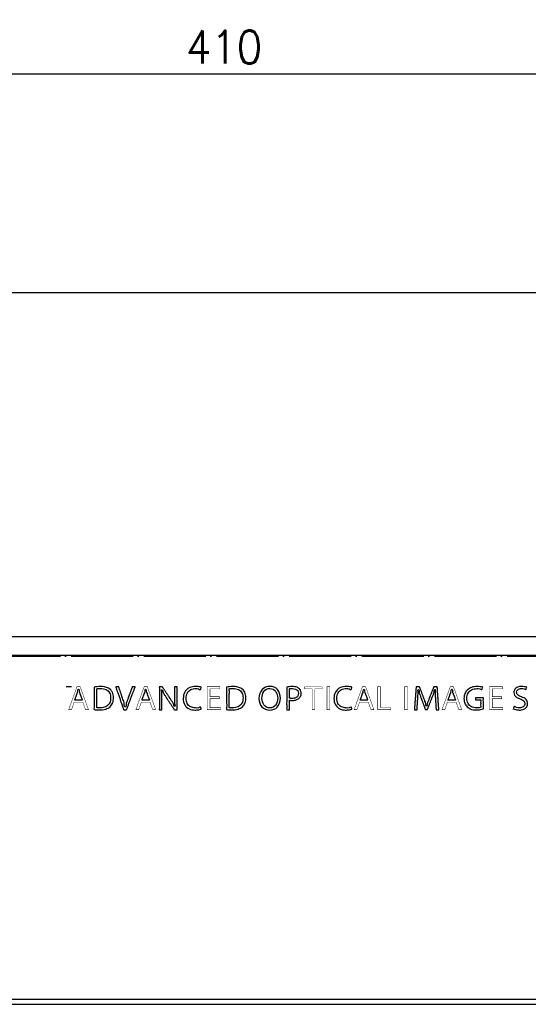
# Model space of a CAD drawing. Header units: inches. Extents: x -119 to 916, y -375 to 403.
# Tile 4 of 24: x 366 to 465, y -67 to 123. Entities that reach past the tile are written whole.
import ezdxf

# ---------------------------------------------------------------- set-up
doc = ezdxf.new("R2010")
doc.units = ezdxf.units.IN
doc.linetypes.add('DOT_CENTER', pattern=[14, 12, -1, 0, -1])
doc.layers.add('$DDT_AUDIT_GENERATED__3C_', color=7, linetype='Continuous')
doc.layers.add('1', color=7, linetype='Continuous')
doc.styles.add('CONVERTER_11', font='txt.shx', dxfattribs={"width": 0.9})
doc.dimstyles.new('ME10_DIM_10', dxfattribs={"dimtxt": 6.4, "dimasz": 7, "dimexe": 1.4, "dimexo": 2, "dimgap": 2, "dimtad": 1, "dimdec": 3, "dimdsep": 46, "dimtxsty": 'CONVERTER_11', "dimsah": 1, "dimcen": 0.09, "dimclrd": 2, "dimclre": 2, "dimclrt": 4, "dimadec": 0, "dimazin": 0, "dimtfac": 1, "dimtdec": 4, "dimtix": 1, "dimtmove": 0, "dimatfit": 3, "dimfxl": 1, "dimtolj": 1, "dimtzin": 0, "dimarcsym": 0})

# ---------------------------------------------------------------- blocks, each defined once
blk = doc.blocks.new('*D1')
at = {"layer": '1', "color": 2, "linetype": 'Continuous'}
for p, q in [((200, 71.88), (200, 114.36)), ((200, 112.96), (610, 112.96)), ((610, 65.72), (610, 114.36))]:
    blk.add_line(p, q, dxfattribs=at)
at = {"layer": '1', "color": 2}
for points in [[(207, 113.89), (207, 112.04), (200, 112.96)], [(603, 112.04), (603, 113.89), (610, 112.96)]]:
    blk.add_solid(points, dxfattribs=at)
at = {"layer": '1', "color": 4, "insert": (398.28, 114.96), "char_height": 6.4, "attachment_point": 7, "rotation": 0.0001, "line_spacing_factor": 0.60024, "style": 'CONVERTER_11'}
blk.add_mtext('410', dxfattribs=at)

msp = doc.modelspace()

# ---------------------------------------------------------------- linework, layer by layer
at = {"layer": '$DDT_AUDIT_GENERATED__3C_', "color": 7, "linetype": 'Continuous', "const_width": 0.09}
for points in [[(379.3909, -10.3614), (378.8266, -10.3614), (378.3009, -8.9144), (376.6021, -8.9144), (376.0891, -10.3614), (375.5441, -10.3614), (377.1599, -5.8986), (377.7752, -5.8986), (379.3909, -10.3614)], [(392.4216, -10.3614), (391.8573, -10.3614), (391.3316, -8.9144), (389.6328, -8.9144), (389.1198, -10.3614), (388.5748, -10.3614), (390.1906, -5.8986), (390.8059, -5.8986), (392.4216, -10.3614)], [(404.9976, -10.3614), (402.4203, -10.3614), (402.4203, -5.8986), (404.8883, -5.8986), (404.8883, -6.3086), (402.9522, -6.3086), (402.9522, -7.8196), (404.7729, -7.8196), (404.7729, -8.2234), (402.9522, -8.2234), (402.9522, -9.9514), (404.9976, -9.9514), (404.9976, -10.3614)], [(424.7424, -6.3141), (423.2996, -6.3141), (423.2996, -10.3614), (422.7677, -10.3614), (422.7677, -6.3141), (421.3314, -6.3141), (421.3314, -5.9041), (424.7424, -5.9041), (424.7424, -6.3141)], [(425.6602, -5.8986), (426.1921, -5.8986), (426.1921, -10.3614), (425.6602, -10.3614), (425.6602, -5.8986)], [(434.7652, -10.3614), (434.2009, -10.3614), (433.6752, -8.9144), (431.9764, -8.9144), (431.4634, -10.3614), (430.9184, -10.3614), (432.5342, -5.8986), (433.1494, -5.8986), (434.7652, -10.3614)], [(438.0294, -10.3614), (435.478, -10.3614), (435.478, -5.8986), (436.0099, -5.8986), (436.0099, -9.9452), (438.0294, -9.9452), (438.0294, -10.3614)], [(440.73, -5.8986), (441.2619, -5.8986), (441.2619, -10.3614), (440.73, -10.3614), (440.73, -5.8986)], [(451.8039, -10.3614), (451.2396, -10.3614), (450.7139, -8.9144), (449.0151, -8.9144), (448.5021, -10.3614), (447.9571, -10.3614), (449.5729, -5.8986), (450.1882, -5.8986), (451.8039, -10.3614)], [(459.7755, -10.3614), (457.1982, -10.3614), (457.1982, -5.8986), (459.6663, -5.8986), (459.6663, -6.3086), (457.7302, -6.3086), (457.7302, -7.8196), (459.5509, -7.8196), (459.5509, -8.2234), (457.7302, -8.2234), (457.7302, -9.9514), (459.7755, -9.9514), (459.7755, -10.3614)]]:
    msp.add_lwpolyline(points, close=True, dxfattribs=at)
at = {"layer": '$DDT_AUDIT_GENERATED__3C_', "color": 7, "linetype": 'Continuous'}
for points, knots in [([(378.192, -8.5279), (378.1883, -8.5176), (378.1743, -8.4792), (378.145, -8.3986), (378.1006, -8.2763), (378.0453, -8.1242), (377.9835, -7.9541), (377.9196, -7.7781), (377.8578, -7.608), (377.8025, -7.4559), (377.7581, -7.3335), (377.7287, -7.2532), (377.6629, -7.069), (377.5173, -6.8494), (377.6004, -6.3528), (377.4515, -6.3555), (377.3016, -6.3528), (377.3829, -6.8406), (377.2439, -7.0586), (377.1802, -7.2366), (377.1505, -7.318), (377.1055, -7.442), (377.0495, -7.5961), (376.9869, -7.7684), (376.9223, -7.9465), (376.8589, -8.1194), (376.8057, -8.2716), (376.7532, -8.4007), (376.7385, -8.4719), (376.6989, -8.5367), (376.7758, -8.5207), (376.8499, -8.532), (376.9947, -8.5263), (377.162, -8.5284), (377.3532, -8.5278), (377.5499, -8.5279), (377.7403, -8.5279), (377.9105, -8.5279), (378.0474, -8.5279), (378.1375, -8.5279), (378.1805, -8.5279), (378.192, -8.5279)], [0, 0, 0, 0, 0.03279966, 0.12273423, 0.25710705, 0.42322148, 0.60838087, 0.79988859, 0.98504798, 1.15116241, 1.28553523, 1.37546979, 1.40826946, 1.86972452, 2.29341328, 2.30288728, 2.31236127, 2.73883313, 3.17918628, 3.21241234, 3.30351606, 3.43963573, 3.60790966, 3.79547614, 3.98947346, 4.17703994, 4.34531387, 4.48143354, 4.57253726, 4.60576332, 4.64025795, 4.73483999, 4.8761567, 5.05085531, 5.24558305, 5.44698717, 5.64171492, 5.81641352, 5.95773023, 6.05231228, 6.0868069, 6.0868069, 6.0868069, 6.0868069]), ([(380.4885, -5.9572), (380.6816, -5.9323), (381.0906, -5.8795), (382.0166, -5.8411), (383.1759, -5.967), (384.1303, -6.9104), (384.2955, -7.9963), (384.1593, -8.993), (383.6266, -9.8455), (382.6813, -10.3189), (381.7291, -10.4326), (381.048, -10.3535), (380.3628, -10.4776), (380.5736, -9.6039), (380.4517, -8.7671), (380.4975, -7.5654), (380.4878, -6.6255), (380.4883, -6.1096), (380.4885, -5.9572)], [0, 0, 0, 0, 0.58325285, 1.23531965, 2.79425114, 3.90765807, 4.97600941, 5.9655086, 6.8907043, 7.85369322, 9.05406914, 9.61902746, 10.11316194, 10.56998069, 11.65931771, 12.95949414, 14.04883115, 14.5056499, 14.5056499, 14.5056499, 14.5056499]), ([(381.0204, -9.9748), (381.1153, -9.9838), (381.3222, -10.0033), (381.9079, -10.0103), (382.7495, -9.9152), (383.5802, -9.1242), (383.7445, -8.0771), (383.5821, -7.0447), (382.794, -6.3404), (381.9339, -6.2167), (381.3931, -6.2923), (380.9472, -6.2384), (381.0714, -6.7648), (380.9961, -7.31), (381.0277, -8.1508), (381.0189, -8.9567), (381.0205, -9.5682), (381.0205, -9.8845), (381.0204, -9.9748)], [0, 0, 0, 0, 0.28564166, 0.62283456, 1.76255319, 2.71883614, 3.82059063, 4.82431242, 5.71526446, 6.80417519, 7.21670586, 7.52550743, 7.79667418, 8.47459106, 9.355883, 10.23717494, 10.91509182, 11.18625857, 11.18625857, 11.18625857, 11.18625857]), ([(388.4587, -5.8986), (388.4542, -5.9105), (388.4369, -5.9565), (388.3995, -6.0561), (388.34, -6.2142), (388.2614, -6.423), (388.1666, -6.6748), (388.0586, -6.9618), (387.9404, -7.276), (387.8147, -7.6098), (387.6847, -7.9553), (387.5532, -8.3047), (387.4232, -8.6502), (387.2976, -8.9839), (387.1794, -9.2983), (387.0712, -9.5849), (386.9772, -9.8378), (386.8964, -10.0435), (386.8422, -10.2093), (386.7948, -10.2945), (386.7869, -10.3691), (386.7278, -10.356), (386.6594, -10.3641), (386.5531, -10.3607), (386.4411, -10.3607), (386.3347, -10.3641), (386.2665, -10.3559), (386.2072, -10.3692), (386.2012, -10.2946), (386.1566, -10.2094), (386.1073, -10.0439), (386.0328, -9.8384), (385.9464, -9.5859), (385.8468, -9.2996), (385.7381, -8.9856), (385.6225, -8.6523), (385.5029, -8.3072), (385.3819, -7.9583), (385.2623, -7.6132), (385.1467, -7.2799), (385.0378, -6.9659), (384.9389, -6.6797), (384.8502, -6.4271), (384.7822, -6.2215), (384.7169, -6.0561), (384.7023, -5.9708), (384.6566, -5.8961), (384.7266, -5.9098), (384.7903, -5.9013), (384.9018, -5.9048), (385.0153, -5.9049), (385.1246, -5.9012), (385.1938, -5.9101), (385.2535, -5.896), (385.2589, -5.9639), (385.297, -6.04), (385.3385, -6.1831), (385.3993, -6.3568), (385.4676, -6.5631), (385.5432, -6.7879), (385.6219, -7.0228), (385.7006, -7.2576), (385.776, -7.4826), (385.8449, -7.6881), (385.9039, -7.8641), (385.9498, -8.0012), (385.9794, -8.0891), (386.0898, -8.4223), (386.3956, -8.8427), (386.2306, -9.831), (386.5195, -9.828), (386.7138, -9.8306), (386.6094, -9.1879), (386.8844, -8.7417), (387.0075, -8.324), (387.0932, -8.0891), (387.1252, -8.0008), (387.175, -7.8635), (387.2391, -7.6869), (387.3139, -7.481), (387.3957, -7.2554), (387.4812, -7.02), (387.5666, -6.7845), (387.6486, -6.5592), (387.7228, -6.3524), (387.7886, -6.1783), (387.8341, -6.0348), (387.8746, -5.9586), (387.8816, -5.8907), (387.9405, -5.9044), (388.0092, -5.8957), (388.1168, -5.8996), (388.2307, -5.8984), (388.3357, -5.8987), (388.4105, -5.8986), (388.4482, -5.8986), (388.4587, -5.8986)], [0, 0, 0, 0, 0.03823561, 0.14738089, 0.31909353, 0.54503122, 0.81685163, 1.12621246, 1.4647714, 1.82418612, 2.19611431, 2.57221365, 2.94414184, 3.30355656, 3.64211549, 3.95147633, 4.22329674, 4.44923443, 4.62094707, 4.73009235, 4.76832796, 4.79958686, 4.88020194, 4.99043071, 5.11053072, 5.22075949, 5.30137456, 5.33263347, 5.37046127, 5.47844245, 5.64832367, 5.87185159, 6.14077287, 6.44683418, 6.78178217, 7.1373635, 7.50532485, 7.87741286, 8.2453742, 8.60095554, 8.93590353, 9.24196484, 9.51088612, 9.73441404, 9.90429525, 10.01227643, 10.05010424, 10.08206923, 10.16450528, 10.27722396, 10.40003685, 10.51275553, 10.59519158, 10.62715658, 10.66155316, 10.75786359, 10.90576891, 11.09495012, 11.31508826, 11.55586434, 11.80695941, 12.05805447, 12.29883056, 12.5189687, 12.70814991, 12.85605522, 12.95236565, 12.98676224, 13.90653355, 14.75015298, 14.75979923, 14.76944547, 15.32854524, 15.92436806, 16.54285513, 16.57763544, 16.67502029, 16.8245756, 17.01586728, 17.23846123, 17.48192336, 17.73581958, 17.98971581, 18.23317794, 18.45577189, 18.64706357, 18.79661888, 18.89400373, 18.92878404, 18.96038645, 19.0418874, 19.15332748, 19.27474727, 19.38618735, 19.4676883, 19.49929071, 19.49929071, 19.49929071, 19.49929071]), ([(391.2227, -8.5279), (391.219, -8.5176), (391.205, -8.4792), (391.1757, -8.3986), (391.1313, -8.2763), (391.076, -8.1242), (391.0142, -7.9541), (390.9503, -7.7781), (390.8885, -7.608), (390.8332, -7.4559), (390.7888, -7.3335), (390.7594, -7.2532), (390.6936, -7.069), (390.548, -6.8494), (390.6311, -6.3528), (390.4822, -6.3555), (390.3323, -6.3528), (390.4136, -6.8406), (390.2746, -7.0586), (390.211, -7.2366), (390.1812, -7.318), (390.1362, -7.442), (390.0802, -7.5961), (390.0176, -7.7684), (389.953, -7.9465), (389.8896, -8.1194), (389.8364, -8.2716), (389.7839, -8.4007), (389.7692, -8.4719), (389.7296, -8.5367), (389.8065, -8.5207), (389.8806, -8.532), (390.0255, -8.5263), (390.1927, -8.5284), (390.3839, -8.5278), (390.5806, -8.5279), (390.771, -8.5279), (390.9412, -8.5279), (391.0781, -8.5279), (391.1682, -8.5279), (391.2112, -8.5279), (391.2227, -8.5279)], [0, 0, 0, 0, 0.03279966, 0.12273423, 0.25710705, 0.42322148, 0.60838087, 0.79988859, 0.98504798, 1.15116241, 1.28553523, 1.37546979, 1.40826946, 1.86972452, 2.29341328, 2.30288728, 2.31236127, 2.73883313, 3.17918628, 3.21241234, 3.30351606, 3.43963573, 3.60790966, 3.79547614, 3.98947346, 4.17703994, 4.34531387, 4.48143354, 4.57253726, 4.60576332, 4.64025795, 4.73483999, 4.8761567, 5.05085531, 5.24558305, 5.44698717, 5.64171492, 5.81641352, 5.95773023, 6.05231228, 6.0868069, 6.0868069, 6.0868069, 6.0868069]), ([(396.5771, -10.3614), (396.5694, -10.3614), (396.5417, -10.3614), (396.4856, -10.3614), (396.4045, -10.3613), (396.3108, -10.3616), (396.2177, -10.3608), (396.1353, -10.3631), (396.0819, -10.358), (396.0392, -10.3663), (396.0204, -10.312), (395.9666, -10.2508), (395.8943, -10.1315), (395.795, -9.9858), (395.679, -9.8095), (395.5488, -9.6137), (395.4096, -9.4037), (395.2659, -9.187), (395.1221, -8.9702), (394.9829, -8.7603), (394.8528, -8.5642), (394.7364, -8.3887), (394.6383, -8.2407), (394.563, -8.1272), (394.5151, -8.0549), (394.3836, -7.8573), (394.1804, -7.4906), (393.8213, -7.1274), (393.7858, -6.478), (393.5959, -6.5282), (393.4926, -6.5492), (393.6471, -6.8445), (393.6052, -7.0885), (393.6299, -7.3935), (393.6306, -7.701), (393.6343, -8.038), (393.6343, -8.2796), (393.6343, -8.4338), (393.6343, -8.502), (393.6343, -8.6087), (393.6343, -8.7469), (393.6343, -8.9096), (393.6343, -9.0897), (393.6343, -9.2804), (393.6343, -9.4745), (393.6343, -9.6653), (393.6341, -9.8452), (393.6348, -10.0086), (393.6328, -10.1448), (393.6378, -10.2565), (393.6282, -10.3151), (393.6412, -10.3671), (393.5969, -10.3572), (393.5505, -10.3636), (393.4715, -10.3606), (393.3843, -10.3618), (393.2972, -10.3606), (393.2182, -10.3635), (393.1716, -10.3574), (393.127, -10.367), (393.1412, -10.311), (393.1303, -10.2465), (393.1362, -10.1199), (393.1337, -9.9614), (393.1346, -9.7643), (393.1343, -9.5383), (393.1344, -9.2867), (393.1344, -9.0152), (393.1344, -8.7285), (393.1344, -8.4318), (393.1344, -8.13), (393.1344, -7.8282), (393.1344, -7.5315), (393.1344, -7.2448), (393.1344, -6.9733), (393.1343, -6.7217), (393.1346, -6.4957), (393.1338, -6.2987), (393.1361, -6.14), (393.1305, -6.0137), (393.1409, -5.9487), (393.1271, -5.8922), (393.1762, -5.9034), (393.2278, -5.8961), (393.3161, -5.8995), (393.4131, -5.8982), (393.511, -5.8993), (393.5973, -5.8967), (393.6532, -5.9022), (393.6975, -5.8934), (393.717, -5.9478), (393.7713, -6.0093), (393.8445, -6.1284), (393.9451, -6.2741), (394.0625, -6.4503), (394.1943, -6.6461), (394.3352, -6.856), (394.4807, -7.0727), (394.6263, -7.2894), (394.7672, -7.4992), (394.8989, -7.6953), (395.0167, -7.8707), (395.1161, -8.0186), (395.1923, -8.1321), (395.2408, -8.2044), (395.3764, -8.4054), (395.5749, -8.7809), (395.9163, -9.1134), (395.9663, -9.7836), (396.1283, -9.7023), (396.2436, -9.6483), (396.0544, -9.3082), (396.1029, -8.9871), (396.0733, -8.6137), (396.0728, -8.2376), (396.0706, -7.9692), (396.0706, -7.8033), (396.0706, -7.7359), (396.0706, -7.6304), (396.0706, -7.4939), (396.0706, -7.3332), (396.0706, -7.1551), (396.0706, -6.9667), (396.0707, -6.7749), (396.0706, -6.5865), (396.0708, -6.4086), (396.0701, -6.2472), (396.0721, -6.1126), (396.0672, -6.0023), (396.0766, -5.9443), (396.0639, -5.8928), (396.1085, -5.9029), (396.1555, -5.8964), (396.2356, -5.8995), (396.3238, -5.8982), (396.4122, -5.8994), (396.4922, -5.8965), (396.5394, -5.9027), (396.5845, -5.8929), (396.5703, -5.949), (396.5812, -6.0135), (396.5753, -6.1401), (396.5777, -6.2986), (396.5769, -6.4957), (396.5771, -6.7217), (396.5771, -6.9733), (396.5771, -7.2448), (396.5771, -7.5315), (396.5771, -7.8282), (396.5771, -8.13), (396.5771, -8.4318), (396.5771, -8.7285), (396.5771, -9.0152), (396.5771, -9.2868), (396.5771, -9.5382), (396.5771, -9.7646), (396.5771, -9.9607), (396.5771, -10.1216), (396.5771, -10.2424), (396.5771, -10.3178), (396.5771, -10.3524), (396.5771, -10.3614)], [0, 0, 0, 0, 0.02287081, 0.08316659, 0.16841235, 0.26613309, 0.36385384, 0.4490996, 0.50939538, 0.53226619, 0.56391959, 0.65337486, 0.79237458, 0.97266135, 1.18597776, 1.42406639, 1.67866984, 1.9415307, 2.20439157, 2.45899502, 2.69708365, 2.91040006, 3.09068683, 3.22968655, 3.31914182, 3.35079522, 3.94244242, 4.52113645, 5.07934459, 5.09263054, 5.10591648, 5.38799573, 5.6703183, 5.96128743, 6.26926938, 6.60259193, 6.96955189, 6.99462356, 7.06517407, 7.17420669, 7.31472466, 7.47973123, 7.66222967, 7.85522323, 8.05171516, 8.24470871, 8.42720715, 8.59221373, 8.7327317, 8.84176431, 8.91231482, 8.93738649, 8.95886581, 9.01549311, 9.0955524, 9.18732767, 9.27910295, 9.35916223, 9.41578953, 9.43726885, 9.4640924, 9.5412101, 9.66359253, 9.82621029, 10.02403396, 10.25203411, 10.50518135, 10.77844624, 11.06679938, 11.36521135, 11.66865273, 11.97209412, 12.27050609, 12.55885923, 12.83212412, 13.08527135, 13.31327151, 13.51109517, 13.67371293, 13.79609537, 13.87321307, 13.90003662, 13.92400286, 13.98718659, 14.07651532, 14.17891654, 14.28131776, 14.37064648, 14.43383022, 14.45779646, 14.48956371, 14.57934071, 14.71884036, 14.89977554, 15.11385916, 15.35280411, 15.60832326, 15.87212953, 16.1359358, 16.39145495, 16.6303999, 16.84448352, 17.0254187, 17.16491835, 17.25469535, 17.2864626, 17.89316672, 18.45151239, 18.97701234, 18.98409993, 18.99118753, 19.35610868, 19.71178504, 20.07081213, 20.44574147, 20.84906862, 20.87384182, 20.94355245, 21.05128705, 21.19013219, 21.3531744, 21.53350024, 21.72419625, 21.91834899, 22.10904501, 22.28937085, 22.45241306, 22.59125819, 22.6989928, 22.76870343, 22.79347663, 22.8152372, 22.872606, 22.95371362, 23.04669064, 23.13966766, 23.22077527, 23.27814407, 23.29990465, 23.3267282, 23.4038459, 23.52622833, 23.68884609, 23.88666976, 24.11466991, 24.36781715, 24.64108204, 24.92943518, 25.22784715, 25.53128853, 25.83472992, 26.13314189, 26.42149502, 26.69475992, 26.94790715, 27.17590731, 27.37373097, 27.53634873, 27.65873117, 27.73584887, 27.76267241, 27.76267241, 27.76267241, 27.76267241]), ([(401.2583, -10.2263), (401.0981, -10.2774), (400.7032, -10.4033), (399.8958, -10.457), (398.8693, -10.2927), (397.9318, -9.4341), (397.6808, -8.1733), (397.9484, -6.8986), (398.8901, -5.993), (400.0445, -5.7764), (400.6932, -5.8919), (401.3549, -5.9311), (401.1666, -6.2135), (401.1394, -6.5619), (400.6509, -6.2023), (400.0578, -6.2545), (399.1923, -6.3483), (398.4481, -7.1147), (398.267, -8.1395), (398.4388, -9.1552), (399.1614, -9.9169), (400.0303, -10.0024), (400.6404, -10.0629), (401.1556, -9.6825), (401.1947, -10.0417), (401.2371, -10.1648), (401.2583, -10.2263)], [0, 0, 0, 0, 0.50289153, 1.23948984, 2.41312982, 3.51940114, 4.81293823, 6.09650565, 7.26215285, 8.55452154, 9.2571944, 9.65224938, 9.86900138, 10.08575338, 10.50723151, 11.03181004, 12.03318616, 12.95083564, 14.0191214, 15.04677908, 15.94174253, 16.94909684, 17.49015239, 17.951413, 18.15570705, 18.36000109, 18.36000109, 18.36000109, 18.36000109]), ([(406.1716, -5.9572), (406.3648, -5.9323), (406.7738, -5.8795), (407.6998, -5.8411), (408.859, -5.967), (409.8134, -6.9104), (409.9786, -7.9963), (409.8425, -8.993), (409.3097, -9.8455), (408.3645, -10.3189), (407.4122, -10.4326), (406.7312, -10.3535), (406.0459, -10.4776), (406.2567, -9.6039), (406.1348, -8.7671), (406.1806, -7.5654), (406.1709, -6.6255), (406.1715, -6.1096), (406.1716, -5.9572)], [0, 0, 0, 0, 0.58325285, 1.23531965, 2.79425114, 3.90765807, 4.97600941, 5.9655086, 6.8907043, 7.85369322, 9.05406914, 9.61902746, 10.11316194, 10.56998069, 11.6593177, 12.95949414, 14.04883115, 14.5056499, 14.5056499, 14.5056499, 14.5056499]), ([(406.7036, -9.9748), (406.7985, -9.9838), (407.0054, -10.0033), (407.591, -10.0103), (408.4326, -9.9152), (409.2634, -9.1242), (409.4277, -8.0771), (409.2653, -7.0447), (408.4772, -6.3404), (407.617, -6.2167), (407.0762, -6.2923), (406.6304, -6.2384), (406.7546, -6.7648), (406.6793, -7.31), (406.7109, -8.1508), (406.7021, -8.9567), (406.7037, -9.5682), (406.7036, -9.8845), (406.7036, -9.9748)], [0, 0, 0, 0, 0.28564166, 0.62283456, 1.76255319, 2.71883614, 3.82059063, 4.82431242, 5.71526446, 6.80417519, 7.21670586, 7.52550743, 7.79667418, 8.47459106, 9.355883, 10.23717494, 10.91509182, 11.18625857, 11.18625857, 11.18625857, 11.18625857]), ([(416.6492, -8.089), (416.542, -8.7501), (416.3431, -9.9776), (414.5184, -10.6476), (412.8067, -9.9666), (412.279, -8.1423), (412.8212, -6.3106), (414.5708, -5.5988), (416.3651, -6.3028), (416.5525, -7.4812), (416.6492, -8.089)], [0, 0, 0, 0, 1.86765863, 3.46800122, 5.07810979, 6.83322459, 8.64984166, 10.29585773, 11.9189784, 13.64773557, 13.64773557, 13.64773557, 13.64773557]), ([(413.0205, -8.1531), (413.0818, -8.6205), (413.2012, -9.5303), (414.5592, -10.2668), (415.9024, -9.5311), (416.1891, -8.1329), (415.9003, -6.743), (414.5674, -5.9798), (413.1699, -6.7437), (413.0708, -7.6782), (413.0205, -8.1531)], [0, 0, 0, 0, 1.3514052, 2.63006793, 3.91292498, 5.30861871, 6.63778778, 7.94096746, 9.26380887, 10.63072187, 10.63072187, 10.63072187, 10.63072187]), ([(417.8429, -5.9572), (418.006, -5.9343), (418.3739, -5.8826), (419.0578, -5.8535), (419.8011, -5.9195), (420.4016, -6.3045), (420.6251, -6.7533), (420.6827, -7.255), (420.569, -7.817), (420.1065, -8.2912), (419.5212, -8.5327), (418.987, -8.5543), (418.6401, -8.5944), (418.3235, -8.4515), (418.4079, -8.8456), (418.3562, -9.1815), (418.3969, -9.7089), (418.3316, -10.0405), (418.4297, -10.3973), (418.178, -10.3467), (418.0377, -10.3496), (417.771, -10.3959), (417.9084, -9.9254), (417.8098, -9.4433), (417.8539, -8.5916), (417.8401, -7.719), (417.8434, -6.9068), (417.8429, -6.3296), (417.8429, -6.0385), (417.8429, -5.9572)], [0, 0, 0, 0, 0.49350128, 1.11340992, 2.05723913, 2.68136543, 3.15605221, 3.50664794, 4.18971698, 4.79111157, 5.41284432, 6.06074764, 6.32543652, 6.56349914, 6.75418066, 7.20888275, 7.75159169, 8.20629377, 8.39697529, 8.53488091, 8.79099135, 8.92889697, 9.17286147, 9.80203308, 10.66232895, 11.59966625, 12.45996212, 13.08913373, 13.33309823, 13.33309823, 13.33309823, 13.33309823]), ([(418.3748, -8.1241), (418.4514, -8.1383), (418.6209, -8.1695), (419.0172, -8.1766), (419.5252, -8.127), (420.0355, -7.7522), (420.1722, -7.1876), (420.032, -6.6277), (419.5425, -6.3049), (419.0268, -6.2388), (418.6754, -6.2921), (418.3245, -6.2496), (418.4069, -6.612), (418.361, -6.9648), (418.3782, -7.4589), (418.3746, -7.8479), (418.3748, -8.0611), (418.3748, -8.1241)], [0, 0, 0, 0, 0.2330248, 0.51605221, 1.18864777, 1.72956841, 2.29053283, 2.83475515, 3.34621576, 3.95273858, 4.30259239, 4.53884929, 4.7276677, 5.177927, 5.71533326, 6.16559256, 6.35441098, 6.35441098, 6.35441098, 6.35441098]), ([(430.4943, -10.2263), (430.3341, -10.2774), (429.9393, -10.4033), (429.1319, -10.457), (428.1053, -10.2927), (427.1678, -9.4341), (426.9169, -8.1733), (427.1845, -6.8986), (428.1261, -5.993), (429.2806, -5.7764), (429.9293, -5.8919), (430.5909, -5.9311), (430.4027, -6.2135), (430.3755, -6.5619), (429.887, -6.2023), (429.2939, -6.2545), (428.4283, -6.3483), (427.6841, -7.1147), (427.5031, -8.1395), (427.6749, -9.1552), (428.3974, -9.9169), (429.2664, -10.0024), (429.8765, -10.0629), (430.3916, -9.6825), (430.4308, -10.0417), (430.4731, -10.1648), (430.4943, -10.2263)], [0, 0, 0, 0, 0.50289153, 1.23948984, 2.41312982, 3.51940114, 4.81293823, 6.09650565, 7.26215285, 8.55452154, 9.2571944, 9.65224938, 9.86900138, 10.08575338, 10.50723151, 11.03181004, 12.03318616, 12.95083564, 14.0191214, 15.04677908, 15.94174253, 16.94909684, 17.49015239, 17.951413, 18.15570705, 18.36000109, 18.36000109, 18.36000109, 18.36000109]), ([(433.5663, -8.5279), (433.5626, -8.5176), (433.5486, -8.4792), (433.5193, -8.3986), (433.4749, -8.2763), (433.4196, -8.1242), (433.3578, -7.9541), (433.2939, -7.7781), (433.2321, -7.608), (433.1768, -7.4559), (433.1324, -7.3335), (433.103, -7.2532), (433.0372, -7.069), (432.8916, -6.8494), (432.9747, -6.3528), (432.8258, -6.3555), (432.6759, -6.3528), (432.7572, -6.8406), (432.6182, -7.0586), (432.5545, -7.2366), (432.5248, -7.318), (432.4798, -7.442), (432.4238, -7.5961), (432.3612, -7.7684), (432.2966, -7.9465), (432.2332, -8.1194), (432.1799, -8.2716), (432.1275, -8.4007), (432.1127, -8.4719), (432.0731, -8.5367), (432.1501, -8.5207), (432.2241, -8.532), (432.369, -8.5263), (432.5363, -8.5284), (432.7275, -8.5278), (432.9242, -8.5279), (433.1145, -8.5279), (433.2848, -8.5279), (433.4216, -8.5279), (433.5118, -8.5279), (433.5548, -8.5279), (433.5663, -8.5279)], [0, 0, 0, 0, 0.03279966, 0.12273423, 0.25710705, 0.42322148, 0.60838087, 0.79988859, 0.98504798, 1.15116241, 1.28553523, 1.37546979, 1.40826946, 1.86972452, 2.29341328, 2.30288728, 2.31236127, 2.73883313, 3.17918628, 3.21241234, 3.30351606, 3.43963573, 3.60790966, 3.79547614, 3.98947346, 4.17703994, 4.34531387, 4.48143354, 4.57253726, 4.60576332, 4.64025795, 4.73483999, 4.8761567, 5.05085531, 5.24558305, 5.44698717, 5.64171492, 5.81641352, 5.95773023, 6.05231228, 6.0868069, 6.0868069, 6.0868069, 6.0868069]), ([(447.3532, -10.3614), (447.3435, -10.3614), (447.3087, -10.3614), (447.2398, -10.3613), (447.143, -10.3616), (447.0383, -10.3605), (446.9383, -10.3642), (446.8771, -10.3559), (446.8186, -10.3691), (446.8318, -10.2993), (446.8143, -10.2215), (446.812, -10.0751), (446.7988, -9.8993), (446.7871, -9.6927), (446.7734, -9.4707), (446.7596, -9.2429), (446.7461, -9.0207), (446.7336, -8.8149), (446.7228, -8.6366), (446.7143, -8.4967), (446.7088, -8.4062), (446.6995, -8.2528), (446.6849, -8.0151), (446.6664, -7.6709), (446.6427, -7.3331), (446.6468, -6.9863), (446.5769, -6.7487), (446.7067, -6.4287), (446.6126, -6.4313), (446.423, -6.4281), (446.4898, -7.0521), (446.2069, -7.4958), (446.0803, -7.919), (445.9865, -8.1584), (445.9522, -8.2465), (445.8988, -8.3834), (445.8302, -8.5596), (445.7501, -8.765), (445.6624, -8.99), (445.5709, -9.2248), (445.4794, -9.4597), (445.3915, -9.6845), (445.312, -9.8908), (445.2417, -10.0644), (445.1927, -10.2079), (445.1498, -10.2833), (445.1418, -10.3506), (445.0882, -10.3386), (445.0278, -10.3459), (444.9394, -10.3421), (444.851, -10.346), (444.7908, -10.3385), (444.7372, -10.3507), (444.7303, -10.2847), (444.6898, -10.2106), (444.6443, -10.0702), (444.5785, -9.9003), (444.5043, -9.6983), (444.4223, -9.4782), (444.3369, -9.2483), (444.2514, -9.0184), (444.1695, -8.7981), (444.0948, -8.5969), (444.0307, -8.4245), (443.9808, -8.2904), (443.9488, -8.2041), (443.8573, -7.959), (443.7352, -7.5244), (443.4564, -7.0688), (443.5545, -6.4284), (443.3624, -6.4313), (443.2069, -6.4286), (443.4114, -6.9635), (443.2953, -7.3493), (443.2954, -7.8869), (443.2677, -8.2368), (443.253, -8.4518), (443.247, -8.5402), (443.2376, -8.6768), (443.2256, -8.851), (443.2118, -9.052), (443.1969, -9.269), (443.1817, -9.4915), (443.1666, -9.7083), (443.1536, -9.9101), (443.1393, -10.0818), (443.1359, -10.2248), (443.1181, -10.3007), (443.1305, -10.3688), (443.0742, -10.3561), (443.0152, -10.364), (442.9186, -10.3607), (442.8189, -10.3608), (442.722, -10.3639), (442.6638, -10.3564), (442.605, -10.3687), (442.6298, -10.2943), (442.6216, -10.2094), (442.642, -10.0435), (442.6545, -9.8378), (442.6749, -9.5849), (442.6963, -9.2983), (442.7204, -8.9839), (442.7458, -8.6502), (442.7721, -8.3047), (442.7987, -7.9553), (442.8249, -7.6098), (442.8504, -7.2761), (442.8742, -6.9617), (442.8964, -6.6751), (442.9145, -6.4222), (442.9333, -6.2165), (442.9382, -6.0506), (442.9593, -5.9657), (442.9458, -5.8913), (443.0034, -5.9038), (443.0651, -5.8959), (443.168, -5.8996), (443.2821, -5.8981), (443.3965, -5.8996), (443.4984, -5.896), (443.5623, -5.9035), (443.6162, -5.8917), (443.6234, -5.9597), (443.6662, -6.0359), (443.7142, -6.1814), (443.7836, -6.3571), (443.8619, -6.5661), (443.9485, -6.7938), (444.0387, -7.0317), (444.1289, -7.2696), (444.2153, -7.4975), (444.2942, -7.7056), (444.3618, -7.884), (444.4144, -8.0227), (444.4482, -8.112), (444.5312, -8.3295), (444.6368, -8.706), (444.88, -9.1026), (444.8006, -9.6612), (444.9714, -9.6585), (445.1392, -9.6612), (445.0603, -9.1081), (445.311, -8.7132), (445.4211, -8.3328), (445.5085, -8.112), (445.5435, -8.0227), (445.5981, -7.884), (445.6682, -7.7056), (445.75, -7.4975), (445.8396, -7.2696), (445.9331, -7.0317), (446.0266, -6.7938), (446.1164, -6.5661), (446.1976, -6.3571), (446.2695, -6.1813), (446.3195, -6.0359), (446.3634, -5.9596), (446.3715, -5.8916), (446.4263, -5.9036), (446.4914, -5.896), (446.5954, -5.8996), (446.7122, -5.8981), (446.8284, -5.8997), (446.9335, -5.8958), (446.9963, -5.9039), (447.055, -5.8911), (447.0411, -5.9656), (447.0615, -6.0507), (447.0652, -6.2165), (447.0825, -6.4222), (447.0988, -6.6751), (447.1189, -6.9617), (447.1405, -7.2761), (447.1635, -7.6098), (447.1873, -7.9553), (447.2114, -8.3047), (447.2352, -8.6502), (447.2582, -8.984), (447.2799, -9.2982), (447.2997, -9.5852), (447.317, -9.837), (447.3314, -10.0458), (447.3423, -10.2039), (447.3492, -10.3035), (447.3524, -10.3495), (447.3532, -10.3614)], [0, 0, 0, 0, 0.02912154, 0.10422448, 0.20691624, 0.31880428, 0.42149604, 0.49659897, 0.52572052, 0.55961962, 0.65398739, 0.79782951, 0.9801517, 1.18995965, 1.41625905, 1.6480556, 1.874355, 2.08416295, 2.26648513, 2.41032726, 2.50469503, 2.53859413, 2.87129859, 3.21985514, 3.56869784, 3.90227818, 4.20508514, 4.46169366, 4.47116765, 4.48064164, 5.0288805, 5.61988459, 6.25884186, 6.29384412, 6.39185045, 6.54236016, 6.73487259, 6.95888705, 7.20390287, 7.45941936, 7.71493586, 7.95995168, 8.18396614, 8.37647857, 8.52698828, 8.62499461, 8.65999687, 8.68896113, 8.76137179, 8.85550565, 8.9496395, 9.02205016, 9.05101442, 9.08507819, 9.18045673, 9.32693091, 9.51428162, 9.73228971, 9.97073606, 10.21940154, 10.46806702, 10.70651337, 10.92452146, 11.11187217, 11.25834636, 11.3537249, 11.38778866, 12.04405142, 12.6448968, 13.19836031, 13.20800656, 13.2176528, 13.65897248, 14.14983866, 14.66719185, 15.18794736, 15.22107289, 15.31328721, 15.4538469, 15.63200854, 15.83702872, 16.05816403, 16.28467104, 16.50580635, 16.71082653, 16.88898817, 17.02954786, 17.12176218, 17.15488771, 17.18294057, 17.25528743, 17.35421069, 17.46199275, 17.56091601, 17.63326287, 17.66131573, 17.69720467, 17.79965127, 17.96082523, 18.17289622, 18.42803394, 18.71840807, 19.0361883, 19.37354431, 19.7226458, 20.07566244, 20.42476392, 20.76211993, 21.07990016, 21.37027429, 21.62541201, 21.837483, 21.99865696, 22.10110356, 22.1369925, 22.16508881, 22.23916091, 22.34388353, 22.46393141, 22.58397929, 22.68870191, 22.762774, 22.79087032, 22.82619966, 22.92512181, 23.07703797, 23.27134935, 23.49745713, 23.74476251, 24.0026667, 24.26057089, 24.50787627, 24.73398405, 24.92829543, 25.08021159, 25.17913374, 25.21446309, 25.77938535, 26.29846, 26.78811582, 26.79758981, 26.8070638, 27.28736962, 27.8068338, 28.38504892, 28.42054469, 28.51993283, 28.67256462, 28.86779133, 29.09496422, 29.34343458, 29.60255366, 29.86167275, 30.1101431, 30.337316, 30.53254271, 30.6851745, 30.78456264, 30.8200584, 30.84871723, 30.92427233, 31.03109161, 31.15354298, 31.27599435, 31.38281363, 31.45836872, 31.48702756, 31.52289791, 31.62529146, 31.78638196, 31.99834314, 32.25334875, 32.54357252, 32.86118819, 33.19836952, 33.54729023, 33.90012407, 34.24904478, 34.58622611, 34.90384178, 35.19406555, 35.44907116, 35.66103234, 35.82212284, 35.92451639, 35.96038675, 35.96038675, 35.96038675, 35.96038675]), ([(450.605, -8.5279), (450.6013, -8.5176), (450.5873, -8.4792), (450.558, -8.3986), (450.5136, -8.2763), (450.4583, -8.1242), (450.3965, -7.9541), (450.3326, -7.7781), (450.2708, -7.608), (450.2155, -7.4559), (450.1711, -7.3335), (450.1417, -7.2532), (450.0759, -7.069), (449.9303, -6.8494), (450.0134, -6.3528), (449.8645, -6.3555), (449.7146, -6.3528), (449.7959, -6.8406), (449.6569, -7.0586), (449.5933, -7.2366), (449.5635, -7.318), (449.5185, -7.442), (449.4625, -7.5961), (449.3999, -7.7684), (449.3354, -7.9465), (449.2719, -8.1194), (449.2187, -8.2716), (449.1662, -8.4007), (449.1515, -8.4719), (449.1119, -8.5367), (449.1888, -8.5207), (449.2629, -8.532), (449.4078, -8.5263), (449.575, -8.5284), (449.7662, -8.5278), (449.9629, -8.5279), (450.1533, -8.5279), (450.3235, -8.5279), (450.4604, -8.5279), (450.5505, -8.5279), (450.5935, -8.5279), (450.605, -8.5279)], [0, 0, 0, 0, 0.03279966, 0.12273423, 0.25710705, 0.42322148, 0.60838087, 0.79988859, 0.98504798, 1.15116241, 1.28553523, 1.37546979, 1.40826946, 1.86972452, 2.29341328, 2.30288728, 2.31236127, 2.73883313, 3.17918628, 3.21241234, 3.30351606, 3.43963573, 3.60790966, 3.79547614, 3.98947346, 4.17703994, 4.34531387, 4.48143354, 4.57253726, 4.60576332, 4.64025795, 4.73483999, 4.8761567, 5.05085531, 5.24558305, 5.44698717, 5.64171492, 5.81641352, 5.95773023, 6.05231228, 6.0868069, 6.0868069, 6.0868069, 6.0868069]), ([(455.998, -10.1795), (455.8112, -10.2346), (455.3579, -10.3683), (454.4864, -10.4438), (453.4838, -10.3131), (452.6645, -9.7066), (452.3002, -8.9369), (452.1937, -8.096), (452.3371, -7.223), (452.8756, -6.4388), (453.7075, -5.9538), (454.6479, -5.8119), (455.2455, -5.92), (455.9721, -5.9277), (455.7739, -6.2398), (455.7402, -6.589), (455.2201, -6.2125), (454.595, -6.2833), (453.6964, -6.3652), (452.9232, -7.1092), (452.7258, -8.1326), (452.9108, -9.1563), (453.6449, -9.8941), (454.5136, -10.0491), (455.0561, -9.9713), (455.5292, -9.9554), (455.4397, -9.5482), (455.4997, -9.158), (455.4248, -8.81), (455.5356, -8.4119), (455.2351, -8.4733), (454.9772, -8.4524), (454.7261, -8.43), (454.4261, -8.4915), (454.5147, -8.2529), (454.4256, -7.9968), (454.8642, -8.1039), (455.2388, -8.0288), (455.6261, -8.1039), (456.0573, -7.9941), (455.9576, -8.4224), (456.0154, -8.8219), (455.9937, -9.4036), (455.9983, -9.8569), (455.998, -10.1059), (455.998, -10.1795)], [0, 0, 0, 0, 0.58294485, 1.4147545, 2.61417551, 3.5258978, 4.34156473, 5.09739971, 6.04661767, 6.92968888, 7.84841878, 8.89920105, 9.54969729, 10.04787538, 10.26207957, 10.47628375, 10.91370577, 11.49811996, 12.53476986, 13.45900793, 14.49671696, 15.54647889, 16.45259284, 17.45307709, 17.96896449, 18.29456007, 18.51784487, 19.00907144, 19.50029801, 19.72358281, 19.87785819, 20.21726401, 20.55666983, 20.71094521, 20.90731526, 21.10368531, 21.34010451, 21.86022676, 22.38034901, 22.61676822, 22.8372594, 23.36304606, 23.99059789, 24.51638456, 24.73687574, 24.73687574, 24.73687574, 24.73687574]), ([(464.2386, -6.4491), (464.1303, -6.4), (463.8584, -6.2768), (463.3129, -6.2109), (462.6534, -6.3349), (462.3525, -6.9675), (462.6768, -7.6093), (463.4664, -7.8735), (464.3255, -8.2468), (464.6709, -9.1141), (464.4534, -9.8665), (463.8265, -10.3495), (463.0098, -10.4692), (462.4339, -10.3518), (461.6884, -10.2686), (461.8927, -9.9506), (461.9433, -9.5714), (462.4781, -10.0569), (463.0485, -10.0146), (463.8001, -9.9376), (464.1336, -9.2294), (463.8468, -8.5419), (463.1587, -8.2772), (462.5123, -8.0249), (462.0201, -7.5959), (461.843, -6.9884), (462.045, -6.3526), (462.6274, -5.9154), (463.3684, -5.7939), (463.8684, -5.8928), (464.4994, -5.9495), (464.3052, -6.2526), (464.2608, -6.3836), (464.2386, -6.4491)], [0, 0, 0, 0, 0.35462692, 0.89010792, 1.6488232, 2.16681906, 2.74184134, 3.5588239, 4.59675968, 5.43356106, 6.09987529, 6.80349774, 7.70537044, 8.36819425, 8.91508364, 9.13000637, 9.3449291, 9.8593289, 10.44072908, 11.23668149, 11.87914636, 12.46686417, 13.25887616, 13.97405586, 14.57214653, 15.13799642, 15.77402531, 16.44086314, 17.23930482, 17.84642705, 18.26866047, 18.48617226, 18.70368405, 18.70368405, 18.70368405, 18.70368405])]:
    msp.add_open_spline(points, degree=3, knots=knots, dxfattribs=at)
at = {"color": 7, "linetype": 'Continuous'}
for p, q in [((569, 70.5), (213.4, 70.5)), ((569, 3.75), (213.4, 3.75)), ((213.4, 0.25), (569, 0.25)), ((213.4, -66.5), (569, -66.5)), ((213.4, -67.5), (569, -67.5))]:
    msp.add_line(p, q, dxfattribs=at)
at = {"layer": '1', "color": 2, "linetype": 'DOT_CENTER'}
msp.add_line((192.7429, 0), (620.7429, 0), dxfattribs=at)
at = {"layer": '1', "color": 2, "linetype": 'Continuous'}
msp.add_line((375.084, -5.85), (376.084, -5.85), dxfattribs=at)

# ---------------------------------------------------------------- dimensions: what is measured, and where the dimension line sits
at = {"layer": '1'}
dim = msp.add_linear_dim(base=(200, 112.9638), p1=(610, 63.715), p2=(200, 69.8812), dimstyle='ME10_DIM_10', dxfattribs=at)
dim.commit()
dim.dimension.update_dxf_attribs({"geometry": '*D1', "text_midpoint": (405, 118.1638), "text_rotation": 0.000139})

doc.saveas('drawing.dxf')
